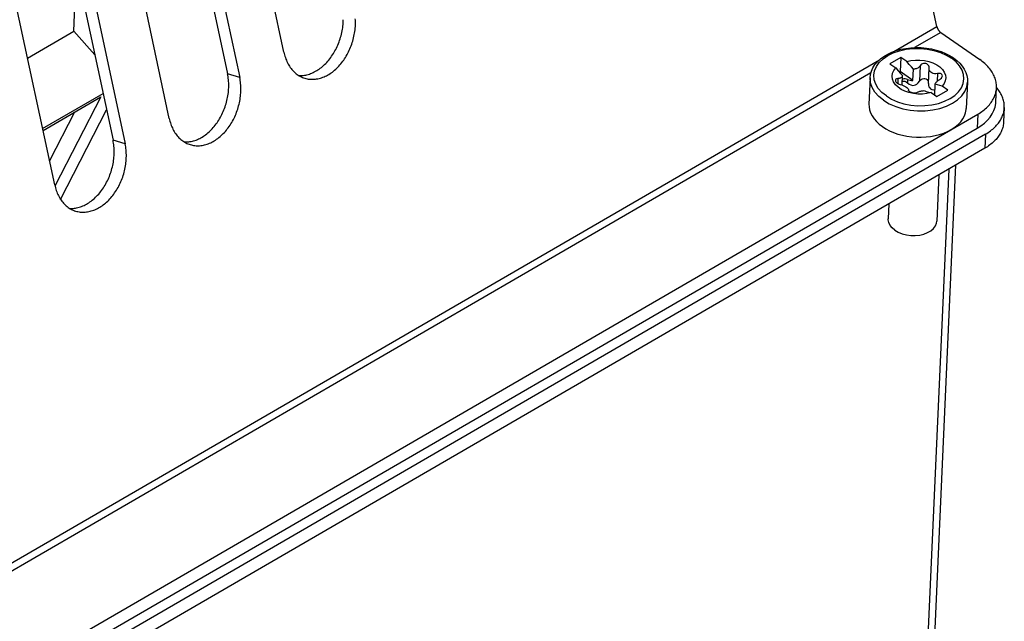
# Model space of a CAD drawing. Extents: x 0 to 594, y 0 to 420.
# Tile 54 of 58: x 543.5 to 551.59, y 106.2 to 111.13. Entities that reach past the tile are written whole.
import ezdxf

# ---------------------------------------------------------------- set-up
doc = ezdxf.new("R2010")
doc.units = 0
doc.header["$LTSCALE"] = 32.67
doc.layers.get('0').update_dxf_attribs({"linetype": 'CONTINUOUS'})
for name, color, linetype in [('CHAMFERS', 7, 'CONTINUOUS'), ('DATUM_AXIS', 7, 'CONTINUOUS'), ('ROUNDS', 7, 'CONTINUOUS')]:
    doc.layers.add(name, color=color, linetype=linetype)

msp = doc.modelspace()

# ---------------------------------------------------------------- linework, layer by layer
at = {"color": 7, "linetype": 'CONTINUOUS'}
for p, q in [((543.5686, 110.8161), (543.9473, 111.0356)), ((544.1204, 110.8416), (543.9473, 111.0356)), ((543.6921, 110.2385), (544.1879, 110.5258)), ((543.8394, 109.6568), (544.217, 110.3899))]:
    msp.add_line(p, q, dxfattribs=at)
at = {"layer": 'CHAMFERS', "color": 7, "linetype": 'CONTINUOUS'}
for p, q in [((543.6957, 110.2214), (544.1703, 110.4964)), ((544.1703, 110.4964), (543.7935, 109.7648)), ((543.9549, 110.3716), (543.7491, 109.9719))]:
    msp.add_line(p, q, dxfattribs=at)
at = {"layer": 'DATUM_AXIS', "color": 7, "linetype": 'CONTINUOUS'}
for p, q in [((545.6716, 110.8652), (544.7259, 115.2881)), ((544.2646, 115.1092), (545.2104, 110.6863)), ((544.3643, 115.0785), (545.31, 110.6557)), ((544.7314, 110.3203), (543.7856, 114.7432)), ((543.3244, 114.5643), (544.2701, 110.1415)), ((543.424, 114.5337), (544.3697, 110.1108)), ((543.7911, 109.7755), (542.8454, 114.1983)), ((551.0326, 111.0747), (550.9895, 111.2765)), ((551.0641, 111.0259), (551.3842, 110.8039)), ((550.7374, 110.8201), (550.647, 110.7677)), ((550.7374, 110.8201), (550.7322, 110.7043)), ((550.785, 110.787), (550.7374, 110.8201)), ((551.1032, 110.8536), (551.1374, 110.8362)), ((551.1374, 110.8362), (551.169, 110.8165)), ((550.647, 110.7677), (550.6946, 110.7346)), ((550.9627, 110.6083), (550.9685, 110.7358)), ((550.9685, 110.7357), (550.9686, 110.7376)), ((550.4847, 110.6547), (550.475, 110.4386)), ((550.7322, 110.7043), (550.7244, 110.6997)), ((550.8361, 110.6323), (550.7322, 110.7043)), ((550.7463, 110.5944), (550.7498, 110.6725)), ((550.8361, 110.6323), (550.8403, 110.7249)), ((551.0148, 110.5126), (551.0187, 110.6012)), ((551.1236, 110.5522), (551.076, 110.5853)), ((551.2839, 110.6189), (551.2742, 110.4028)), ((551.5169, 110.4561), (551.5221, 110.5719)), ((550.8007, 110.5509), (550.8007, 110.5517)), ((550.8007, 110.5517), (550.8007, 110.5509)), ((550.8007, 110.5509), (550.8014, 110.5477)), ((550.8014, 110.5477), (550.8039, 110.5442)), ((550.9856, 110.5329), (551.0332, 110.4998)), ((551.0332, 110.4998), (551.1236, 110.5522)), ((551.586, 110.4098), (551.5807, 110.2925)), ((536.468, 101.7207), (551.3675, 110.3551)), ((536.4628, 101.6049), (551.3623, 110.2394)), ((551.4312, 110.1916), (536.5318, 101.5571)), ((551.426, 110.0758), (536.5266, 101.4413)), ((550.8643, 102.6854), (551.1894, 109.9387)), ((551.0496, 109.8576), (551.0325, 109.478)), ((550.6385, 109.6194), (550.6329, 109.4959))]:
    msp.add_line(p, q, dxfattribs=at)
at = {"layer": 'DATUM_AXIS', "color": 9, "linetype": 'CONTINUOUS'}
for p, q in [((550.6779, 110.8691), (551.0326, 111.0747)), ((551.0641, 111.0259), (550.8495, 110.9015)), ((551.1896, 110.7854), (551.1529, 110.815)), ((536.2124, 102.4861), (550.5615, 110.8016)), ((550.8949, 110.7526), (550.8892, 110.6254)), ((550.4914, 110.6939), (536.384, 102.5185)), ((545.31, 110.6557), (545.2104, 110.6863)), ((550.7131, 110.6473), (550.7113, 110.6083)), ((551.0381, 110.6887), (551.0352, 110.6257)), ((550.7925, 110.6403), (550.7913, 110.6129)), ((551.3675, 110.3551), (551.3623, 110.2394)), ((551.4312, 110.1916), (551.426, 110.0758)), ((544.3697, 110.1108), (544.2701, 110.1415)), ((551.1299, 109.9042), (550.8034, 102.6213))]:
    msp.add_line(p, q, dxfattribs=at)
at = {"layer": 'DATUM_AXIS', "color": 7, "linetype": 'CONTINUOUS'}
for points in [[(545.7954, 110.6723), (545.8018, 110.6721), (545.8118, 110.6721), (545.8217, 110.6726), (545.8318, 110.6735), (545.8418, 110.6749), (545.8519, 110.6768), (545.862, 110.679), (545.8721, 110.6817), (545.8822, 110.6849), (545.8923, 110.6884), (545.9023, 110.6924), (545.9123, 110.6969), (545.9222, 110.7017), (545.9321, 110.707), (545.9418, 110.7126), (545.9515, 110.7187), (545.9611, 110.7252), (545.9706, 110.732), (545.9799, 110.7392), (545.9891, 110.7468), (545.9982, 110.7548), (546.0071, 110.7631), (546.0158, 110.7717), (546.0244, 110.7807), (546.0327, 110.79), (546.0409, 110.7996), (546.0489, 110.8095), (546.0566, 110.8197), (546.0642, 110.8302), (546.0715, 110.841), (546.0785, 110.852), (546.0854, 110.8632), (546.0919, 110.8747), (546.0982, 110.8864), (546.1043, 110.8983), (546.11, 110.9104), (546.1155, 110.9226), (546.1206, 110.9351), (546.1255, 110.9476), (546.1301, 110.9603), (546.1344, 110.9731), (546.1383, 110.9861), (546.142, 110.9991), (546.1453, 111.0121), (546.1483, 111.0253), (546.151, 111.0385), (546.1533, 111.0517), (546.1553, 111.0649), (546.157, 111.0781), (546.1583, 111.0913), (546.1593, 111.1045), (546.16, 111.1176), (546.1603, 111.1307)], [(545.8432, 110.6506), (545.853, 110.6479), (545.8625, 110.6457), (545.8721, 110.6439), (545.8818, 110.6426), (545.8916, 110.6418), (545.9014, 110.6414), (545.9114, 110.6414), (545.9214, 110.6419), (545.9314, 110.6429), (545.9415, 110.6442), (545.9516, 110.6461), (545.9617, 110.6483), (545.9718, 110.651), (545.9818, 110.6542), (545.9919, 110.6578), (546.0019, 110.6618), (546.0119, 110.6662), (546.0218, 110.671), (546.0317, 110.6763), (546.0415, 110.682), (546.0511, 110.688), (546.0607, 110.6945), (546.0702, 110.7013), (546.0795, 110.7085), (546.0887, 110.7161), (546.0978, 110.7241), (546.1067, 110.7324), (546.1154, 110.741), (546.124, 110.75), (546.1324, 110.7593), (546.1405, 110.7689), (546.1485, 110.7789), (546.1563, 110.7891), (546.1638, 110.7996), (546.1711, 110.8103), (546.1782, 110.8213), (546.185, 110.8326), (546.1916, 110.844), (546.1978, 110.8557), (546.2039, 110.8676), (546.2096, 110.8797), (546.2151, 110.892), (546.2203, 110.9044), (546.2252, 110.9169), (546.2297, 110.9296), (546.234, 110.9425), (546.238, 110.9554), (546.2416, 110.9684), (546.2449, 110.9815), (546.2479, 110.9946), (546.2506, 111.0078), (546.2529, 111.021), (546.255, 111.0342), (546.2566, 111.0474), (546.258, 111.0606), (546.259, 111.0738), (546.2596, 111.0869), (546.2599, 111.1), (546.2599, 111.113), (546.2595, 111.1259), (546.2588, 111.1387)], [(551.0326, 111.0747), (551.0332, 111.0722), (551.0339, 111.0696), (551.0347, 111.0671), (551.0356, 111.0645), (551.0366, 111.0619), (551.0377, 111.0594), (551.0388, 111.0568), (551.0401, 111.0543), (551.0414, 111.0518), (551.0429, 111.0494), (551.0443, 111.047), (551.0459, 111.0447), (551.0475, 111.0424), (551.0492, 111.0402), (551.051, 111.0381), (551.0527, 111.036), (551.0546, 111.0341), (551.0564, 111.0322), (551.0583, 111.0304), (551.0602, 111.0288), (551.0622, 111.0273), (551.0641, 111.0259)], [(550.4847, 110.6547), (550.488, 110.6822), (550.4957, 110.7094), (550.5078, 110.736), (550.5241, 110.7617), (550.5445, 110.7859), (550.569, 110.8086), (550.5972, 110.8293), (550.6287, 110.8477), (550.663, 110.8637), (550.6997, 110.877), (550.7385, 110.8876), (550.7787, 110.8953), (550.8201, 110.9001), (550.8621, 110.9021), (550.9043, 110.9011), (550.9463, 110.8971), (550.9877, 110.8904), (551.0279, 110.8808)], [(545.6716, 110.8652), (545.6743, 110.8534), (545.6774, 110.8417), (545.6808, 110.8303), (545.6844, 110.8191), (545.6885, 110.8081), (545.6928, 110.7974), (545.6974, 110.787), (545.7023, 110.7769), (545.7075, 110.767), (545.713, 110.7574), (545.7188, 110.7482), (545.7249, 110.7393), (545.7312, 110.7307), (545.7378, 110.7225), (545.7447, 110.7146), (545.7518, 110.7071), (545.7591, 110.6999), (545.7667, 110.6932), (545.7745, 110.6868), (545.7825, 110.6808), (545.7907, 110.6752), (545.7991, 110.67), (545.8077, 110.6653), (545.8164, 110.6609), (545.8254, 110.657), (545.8344, 110.6535), (545.8432, 110.6506)], [(551.0279, 110.8808), (551.0665, 110.8685), (551.1032, 110.8536)], [(551.169, 110.8165), (551.1963, 110.7956), (551.2202, 110.773), (551.2406, 110.749), (551.2572, 110.7239), (551.2698, 110.6981), (551.2784, 110.6718), (551.2831, 110.6453), (551.2839, 110.6189)], [(550.8034, 110.5324), (550.7699, 110.544), (550.7397, 110.5591), (550.7138, 110.5771), (550.6929, 110.5974), (550.6776, 110.6197), (550.6684, 110.6431), (550.6655, 110.6669), (550.669, 110.6906), (550.6788, 110.7134), (550.6946, 110.7346)], [(550.6946, 110.7346), (550.7143, 110.711), (550.7327, 110.6904), (550.7498, 110.6725)], [(550.785, 110.787), (550.8198, 110.7951), (550.8565, 110.7993), (550.894, 110.7994), (550.9313, 110.7954), (550.9672, 110.7875), (551.0007, 110.7758), (551.0309, 110.7608), (551.0568, 110.7428), (551.0777, 110.7224), (551.093, 110.7002), (551.1023, 110.6768), (551.1052, 110.6529), (551.1017, 110.6293), (551.0919, 110.6065), (551.076, 110.5853)], [(550.8403, 110.7249), (550.8232, 110.7427), (550.8048, 110.7633), (550.785, 110.787)], [(550.8949, 110.7526), (550.8909, 110.7471), (550.8862, 110.7421), (550.8809, 110.7376), (550.8751, 110.7337), (550.8688, 110.7305), (550.8621, 110.728), (550.855, 110.7262), (550.8477, 110.7252), (550.8403, 110.7249)], [(550.9686, 110.7376), (550.968, 110.7447), (550.9657, 110.752), (550.9615, 110.7585), (550.9559, 110.7639), (550.949, 110.7681), (550.941, 110.7708), (550.9322, 110.7718), (550.9239, 110.7712), (550.9157, 110.769), (550.9075, 110.7649), (550.9003, 110.7592), (550.8949, 110.7526)], [(551.0381, 110.6887), (551.0242, 110.6868), (551.0121, 110.6873), (551.0013, 110.6896), (550.9917, 110.6936), (550.9834, 110.6994), (550.9768, 110.7066), (550.972, 110.7151), (550.9691, 110.725), (550.9685, 110.7357)], [(551.5221, 110.5719), (551.5223, 110.5785), (551.5222, 110.5887), (551.5215, 110.5988), (551.5204, 110.609), (551.5187, 110.6192), (551.5165, 110.6294), (551.5138, 110.6395), (551.5106, 110.6495), (551.5069, 110.6595), (551.5027, 110.6695), (551.4981, 110.6793), (551.4929, 110.6891), (551.4872, 110.6988), (551.4811, 110.7084), (551.4745, 110.7178), (551.4674, 110.7272), (551.4599, 110.7363), (551.4519, 110.7454), (551.4435, 110.7543), (551.4347, 110.763), (551.4254, 110.7716), (551.4157, 110.7799), (551.4056, 110.7881), (551.3951, 110.7961), (551.3842, 110.8039)], [(544.8551, 110.1274), (544.8616, 110.1272), (544.8715, 110.1272), (544.8815, 110.1277), (544.8915, 110.1287), (544.9016, 110.13), (544.9117, 110.1319), (544.9218, 110.1341), (544.9319, 110.1368), (544.942, 110.14), (544.952, 110.1435), (544.9621, 110.1475), (544.972, 110.152), (544.982, 110.1568), (544.9918, 110.1621), (545.0016, 110.1677), (545.0113, 110.1738), (545.0208, 110.1803), (545.0303, 110.1871), (545.0396, 110.1943), (545.0488, 110.2019), (545.0579, 110.2099), (545.0668, 110.2182), (545.0755, 110.2268), (545.0841, 110.2358), (545.0925, 110.2451), (545.1007, 110.2547), (545.1086, 110.2646), (545.1164, 110.2749), (545.1239, 110.2853), (545.1312, 110.2961), (545.1383, 110.3071), (545.1451, 110.3183), (545.1517, 110.3298), (545.158, 110.3415), (545.164, 110.3534), (545.1697, 110.3655), (545.1752, 110.3777), (545.1804, 110.3902), (545.1853, 110.4027), (545.1898, 110.4154), (545.1941, 110.4282), (545.1981, 110.4412), (545.2017, 110.4542), (545.2051, 110.4672), (545.2081, 110.4804), (545.2107, 110.4936), (545.2131, 110.5068), (545.2151, 110.52), (545.2168, 110.5332), (545.2181, 110.5464), (545.2191, 110.5596), (545.2197, 110.5727), (545.2201, 110.5858), (545.22, 110.5988), (545.2197, 110.6117), (545.219, 110.6245), (545.2179, 110.6372), (545.2165, 110.6497), (545.2148, 110.6621), (545.2128, 110.6743), (545.2104, 110.6863)], [(544.9029, 110.1057), (544.9128, 110.103), (544.9223, 110.1008), (544.9318, 110.099), (544.9415, 110.0977), (544.9513, 110.0969), (544.9612, 110.0965), (544.9711, 110.0965), (544.9811, 110.097), (544.9911, 110.098), (545.0012, 110.0994), (545.0113, 110.1012), (545.0214, 110.1034), (545.0315, 110.1062), (545.0416, 110.1093), (545.0516, 110.1129), (545.0617, 110.1169), (545.0717, 110.1213), (545.0816, 110.1261), (545.0914, 110.1314), (545.1012, 110.1371), (545.1109, 110.1431), (545.1205, 110.1496), (545.1299, 110.1564), (545.1393, 110.1636), (545.1485, 110.1712), (545.1575, 110.1792), (545.1664, 110.1875), (545.1752, 110.1961), (545.1837, 110.2051), (545.1921, 110.2144), (545.2003, 110.224), (545.2082, 110.234), (545.216, 110.2442), (545.2235, 110.2547), (545.2308, 110.2654), (545.2379, 110.2764), (545.2447, 110.2877), (545.2513, 110.2991), (545.2576, 110.3108), (545.2636, 110.3227), (545.2694, 110.3348), (545.2748, 110.3471), (545.28, 110.3595), (545.2849, 110.372), (545.2895, 110.3847), (545.2937, 110.3976), (545.2977, 110.4105), (545.3013, 110.4235), (545.3047, 110.4366), (545.3077, 110.4497), (545.3103, 110.4629), (545.3127, 110.4761), (545.3147, 110.4893), (545.3164, 110.5025), (545.3177, 110.5158), (545.3187, 110.5289), (545.3194, 110.5421), (545.3197, 110.5551), (545.3197, 110.5681), (545.3193, 110.581), (545.3186, 110.5938), (545.3175, 110.6065), (545.3162, 110.619), (545.3144, 110.6314), (545.3124, 110.6436), (545.31, 110.6557)], [(550.7131, 110.6473), (550.7059, 110.6465), (550.6999, 110.6446), (550.6955, 110.6415), (550.6928, 110.6375), (550.692, 110.6338)], [(550.7498, 110.6725), (550.7486, 110.6682), (550.7468, 110.6641), (550.7443, 110.6603), (550.7412, 110.657), (550.7376, 110.6541), (550.7335, 110.6517), (550.7289, 110.6499), (550.724, 110.6485), (550.7187, 110.6476), (550.7131, 110.6473)], [(550.8892, 110.6254), (550.8962, 110.635), (550.9051, 110.6422), (550.9149, 110.6467), (550.9251, 110.6485), (550.935, 110.6477), (550.9442, 110.6444), (550.9521, 110.6387), (550.9582, 110.6308), (550.962, 110.621)], [(551.0779, 110.6694), (551.0779, 110.6707), (551.0768, 110.6764), (551.0738, 110.6814), (551.0691, 110.6855), (551.0628, 110.6883), (551.0553, 110.6899), (551.0469, 110.69), (551.0381, 110.6887)], [(551.0562, 110.6408), (551.0635, 110.6459), (551.0697, 110.6517), (551.0743, 110.658), (551.077, 110.6644), (551.0779, 110.6694)], [(550.692, 110.6338), (550.692, 110.6327), (550.6931, 110.6275), (550.6961, 110.622), (550.7007, 110.6165), (550.7069, 110.6112), (550.7143, 110.6064), (550.7225, 110.6024), (550.7312, 110.5994)], [(550.7312, 110.5994), (550.7448, 110.595), (550.7566, 110.5903), (550.7673, 110.5852), (550.7769, 110.5797), (550.7852, 110.574), (550.7919, 110.5682), (550.7968, 110.5625), (550.7998, 110.5568), (550.8007, 110.5517)], [(550.7477, 110.6249), (550.7513, 110.6263), (550.7607, 110.627), (550.7709, 110.6251), (550.7814, 110.6204), (550.7913, 110.6129)], [(550.7925, 110.6403), (550.783, 110.6434), (550.7727, 110.6448), (550.7622, 110.6444), (550.7524, 110.6423), (550.7484, 110.6406)], [(550.7913, 110.6129), (550.8051, 110.6021), (550.8191, 110.5952), (550.8327, 110.592), (550.8456, 110.5923), (550.8578, 110.5956), (550.8693, 110.6021), (550.8799, 110.6119), (550.8892, 110.6254)], [(550.7925, 110.6403), (550.8026, 110.6366), (550.8134, 110.634), (550.8247, 110.6325), (550.8361, 110.6323)], [(550.9627, 110.6082), (550.9636, 110.5938), (550.9674, 110.5805), (550.9735, 110.5703), (550.9814, 110.563)], [(551.0187, 110.6012), (551.0199, 110.6051), (551.0218, 110.6091), (551.0243, 110.6133), (551.0274, 110.6175), (551.0311, 110.6217), (551.0353, 110.6258), (551.0399, 110.6298), (551.045, 110.6336), (551.0504, 110.6373), (551.0562, 110.6408)], [(551.076, 110.5853), (551.0555, 110.5895), (551.0364, 110.5949), (551.0187, 110.6012)], [(551.3675, 110.3551), (551.3789, 110.362), (551.3899, 110.3691), (551.4006, 110.3764), (551.4109, 110.3839), (551.4208, 110.3917), (551.4302, 110.3996), (551.4393, 110.4078), (551.4479, 110.4161), (551.4561, 110.4247), (551.4638, 110.4334), (551.4711, 110.4422), (551.478, 110.4513), (551.4843, 110.4604), (551.4902, 110.4698), (551.4956, 110.4792), (551.5005, 110.4888), (551.505, 110.4984), (551.5089, 110.5082), (551.5123, 110.518), (551.5153, 110.528), (551.5177, 110.538), (551.5196, 110.548), (551.521, 110.5581), (551.5219, 110.5683), (551.5221, 110.5719)], [(551.586, 110.4098), (551.5861, 110.4194), (551.5858, 110.429), (551.585, 110.4386), (551.5837, 110.4482), (551.5821, 110.4578), (551.5799, 110.4673), (551.5773, 110.4768), (551.5743, 110.4863), (551.5708, 110.4958), (551.5669, 110.5051), (551.5625, 110.5144), (551.5577, 110.5237), (551.5525, 110.5328), (551.5468, 110.5418), (551.5407, 110.5508), (551.5342, 110.5596), (551.5273, 110.5684), (551.5222, 110.5744)], [(550.9856, 110.5329), (550.9508, 110.5248), (550.9142, 110.5206), (550.8766, 110.5205), (550.8394, 110.5245), (550.8034, 110.5324)], [(550.8039, 110.5442), (550.8082, 110.5409), (550.8139, 110.5379), (550.8209, 110.5353), (550.8289, 110.5331), (550.8377, 110.5316), (550.8459, 110.5309), (550.854, 110.5308), (550.8621, 110.5316), (550.8691, 110.5332), (550.8743, 110.5354)], [(550.8743, 110.5354), (550.8782, 110.5375), (550.8827, 110.5394), (550.8879, 110.5413), (550.8936, 110.543), (550.8998, 110.5446), (550.9065, 110.5459), (550.9135, 110.5471), (550.9208, 110.5481), (550.9283, 110.5488)], [(550.9283, 110.5488), (550.9458, 110.5426), (550.965, 110.5371), (550.9856, 110.5329)], [(550.9814, 110.563), (550.9911, 110.5582), (551.0027, 110.5561), (551.0165, 110.557), (551.0168, 110.557)], [(550.475, 110.4386), (550.4755, 110.4164), (550.4799, 110.3909), (550.4883, 110.3657), (550.5005, 110.3411), (550.5165, 110.3173), (550.5361, 110.2945), (550.5591, 110.2731), (550.5853, 110.253)], [(551.3623, 110.2394), (551.3942, 110.2597), (551.4228, 110.282), (551.4481, 110.3059), (551.4696, 110.3312), (551.4873, 110.3579), (551.501, 110.3855), (551.5106, 110.414), (551.5159, 110.443), (551.5169, 110.4561)], [(551.4312, 110.1916), (551.442, 110.198), (551.4524, 110.2046), (551.4626, 110.2115), (551.4723, 110.2186), (551.4817, 110.2258), (551.4908, 110.2333), (551.4995, 110.2409), (551.5078, 110.2487), (551.5157, 110.2566), (551.5232, 110.2647), (551.5303, 110.273), (551.5371, 110.2814), (551.5434, 110.29), (551.5493, 110.2986), (551.5548, 110.3074), (551.5598, 110.3163), (551.5644, 110.3254), (551.5686, 110.3345), (551.5723, 110.3437), (551.5756, 110.3529), (551.5785, 110.3623), (551.5809, 110.3717), (551.5828, 110.3812), (551.5843, 110.3907), (551.5854, 110.4002), (551.5859, 110.4083)], [(551.1555, 110.2323), (551.1834, 110.251), (551.208, 110.2715), (551.229, 110.2936), (551.2462, 110.3171), (551.2595, 110.3417), (551.2686, 110.3671), (551.2735, 110.3931), (551.2742, 110.4028)], [(544.7314, 110.3203), (544.7341, 110.3085), (544.7371, 110.2968), (544.7405, 110.2854), (544.7442, 110.2742), (544.7482, 110.2633), (544.7525, 110.2526), (544.7571, 110.2421), (544.7621, 110.232), (544.7673, 110.2221), (544.7728, 110.2126), (544.7786, 110.2033), (544.7846, 110.1944), (544.791, 110.1858), (544.7976, 110.1776), (544.8044, 110.1697), (544.8115, 110.1622), (544.8189, 110.155), (544.8264, 110.1483), (544.8342, 110.1419), (544.8422, 110.1359), (544.8504, 110.1303), (544.8588, 110.1251), (544.8674, 110.1204), (544.8762, 110.116), (544.8851, 110.1121), (544.8942, 110.1086), (544.9029, 110.1057)], [(550.5853, 110.253), (550.6137, 110.2351), (550.6447, 110.2189), (550.6778, 110.2047), (550.7129, 110.1926), (550.7495, 110.1827), (550.7873, 110.175), (550.826, 110.1697), (550.8651, 110.1669), (550.9043, 110.1665), (550.9433, 110.1685), (550.9815, 110.173), (551.0188, 110.1798), (551.0546, 110.189), (551.0887, 110.2004), (551.1208, 110.2139), (551.1505, 110.2294)], [(551.5807, 110.2925), (551.5802, 110.2845), (551.5791, 110.2749), (551.5776, 110.2654), (551.5757, 110.2559), (551.5733, 110.2465), (551.5704, 110.2372), (551.5671, 110.2279), (551.5634, 110.2187), (551.5592, 110.2096), (551.5546, 110.2006), (551.5496, 110.1917), (551.5441, 110.1829), (551.5382, 110.1742), (551.5319, 110.1657), (551.5252, 110.1572), (551.518, 110.149), (551.5105, 110.1409), (551.5026, 110.1329), (551.4943, 110.1251), (551.4856, 110.1175), (551.4765, 110.1101), (551.4671, 110.1028), (551.4574, 110.0957), (551.4473, 110.0889), (551.4368, 110.0822), (551.426, 110.0758)], [(543.9148, 109.5825), (543.9213, 109.5823), (543.9312, 109.5823), (543.9412, 109.5828), (543.9513, 109.5838), (543.9613, 109.5851), (543.9714, 109.587), (543.9815, 109.5892), (543.9916, 109.5919), (544.0017, 109.5951), (544.0118, 109.5987), (544.0218, 109.6027), (544.0318, 109.6071), (544.0417, 109.6119), (544.0516, 109.6172), (544.0613, 109.6228), (544.071, 109.6289), (544.0806, 109.6354), (544.09, 109.6422), (544.0994, 109.6494), (544.1086, 109.657), (544.1176, 109.665), (544.1266, 109.6733), (544.1353, 109.6819), (544.1438, 109.6909), (544.1522, 109.7002), (544.1604, 109.7098), (544.1684, 109.7197), (544.1761, 109.73), (544.1837, 109.7404), (544.191, 109.7512), (544.198, 109.7622), (544.2049, 109.7735), (544.2114, 109.7849), (544.2177, 109.7966), (544.2237, 109.8085), (544.2295, 109.8206), (544.235, 109.8328), (544.2401, 109.8453), (544.245, 109.8578), (544.2496, 109.8705), (544.2539, 109.8833), (544.2578, 109.8963), (544.2615, 109.9093), (544.2648, 109.9223), (544.2678, 109.9355), (544.2705, 109.9487), (544.2728, 109.9619), (544.2748, 109.9751), (544.2765, 109.9883), (544.2778, 110.0015), (544.2788, 110.0147), (544.2795, 110.0278), (544.2798, 110.0409), (544.2798, 110.0539), (544.2794, 110.0668), (544.2787, 110.0796), (544.2777, 110.0923), (544.2763, 110.1048), (544.2746, 110.1172), (544.2725, 110.1294), (544.2701, 110.1415)], [(543.9627, 109.5608), (543.9725, 109.5581), (543.982, 109.5559), (543.9916, 109.5541), (544.0013, 109.5529), (544.0111, 109.552), (544.0209, 109.5516), (544.0309, 109.5516), (544.0408, 109.5521), (544.0509, 109.5531), (544.061, 109.5545), (544.071, 109.5563), (544.0811, 109.5586), (544.0912, 109.5613), (544.1013, 109.5644), (544.1114, 109.568), (544.1214, 109.572), (544.1314, 109.5764), (544.1413, 109.5812), (544.1512, 109.5865), (544.1609, 109.5922), (544.1706, 109.5982), (544.1802, 109.6047), (544.1897, 109.6115), (544.199, 109.6188), (544.2082, 109.6263), (544.2173, 109.6343), (544.2262, 109.6426), (544.2349, 109.6512), (544.2435, 109.6602), (544.2518, 109.6695), (544.26, 109.6792), (544.268, 109.6891), (544.2758, 109.6993), (544.2833, 109.7098), (544.2906, 109.7205), (544.2977, 109.7315), (544.3045, 109.7428), (544.311, 109.7542), (544.3173, 109.7659), (544.3234, 109.7778), (544.3291, 109.7899), (544.3346, 109.8022), (544.3398, 109.8146), (544.3446, 109.8272), (544.3492, 109.8399), (544.3535, 109.8527), (544.3574, 109.8656), (544.3611, 109.8786), (544.3644, 109.8917), (544.3674, 109.9048), (544.3701, 109.918), (544.3724, 109.9312), (544.3744, 109.9444), (544.3761, 109.9576), (544.3775, 109.9709), (544.3784, 109.984), (544.3791, 109.9972), (544.3794, 110.0102), (544.3794, 110.0232), (544.379, 110.0361), (544.3783, 110.0489), (544.3773, 110.0616), (544.3759, 110.0741), (544.3742, 110.0865), (544.3721, 110.0987), (544.3697, 110.1108)], [(543.7911, 109.7755), (543.7938, 109.7636), (543.7969, 109.7519), (543.8002, 109.7405), (543.8039, 109.7293), (543.8079, 109.7184), (543.8123, 109.7077), (543.8169, 109.6972), (543.8218, 109.6871), (543.827, 109.6772), (543.8325, 109.6677), (543.8383, 109.6584), (543.8444, 109.6495), (543.8507, 109.6409), (543.8573, 109.6327), (543.8642, 109.6248), (543.8713, 109.6173), (543.8786, 109.6101), (543.8862, 109.6034), (543.894, 109.597), (543.902, 109.591), (543.9102, 109.5854), (543.9186, 109.5802), (543.9272, 109.5755), (543.9359, 109.5711), (543.9448, 109.5672), (543.9539, 109.5637), (543.9627, 109.5608)], [(550.6881, 109.4031), (550.6652, 109.4221), (550.648, 109.4433), (550.6371, 109.466), (550.6329, 109.4894), (550.6329, 109.4959)], [(550.6881, 109.4031), (550.7159, 109.3869), (550.7477, 109.3742), (550.7824, 109.3653), (550.8188, 109.3605), (550.8556, 109.3601), (550.8917, 109.3639), (550.9258, 109.372), (550.9567, 109.3839), (550.9834, 109.3994), (551.005, 109.4178), (551.0207, 109.4386), (551.03, 109.4611), (551.0325, 109.478)]]:
    msp.add_lwpolyline(points, dxfattribs=at)
at = {"layer": 'DATUM_AXIS', "color": 9, "linetype": 'CONTINUOUS'}
for points in [[(550.6177, 110.5049), (550.5811, 110.5344), (550.552, 110.5671), (550.531, 110.6021), (550.5188, 110.6385), (550.5156, 110.6754), (550.5216, 110.7119), (550.5365, 110.7472), (550.5599, 110.7803), (550.5914, 110.8105), (550.6301, 110.8369), (550.6751, 110.859), (550.7253, 110.8762), (550.7794, 110.888), (550.8362, 110.8943), (550.8941, 110.8947), (550.9518, 110.8894), (551.0079, 110.8785)], [(551.0079, 110.8785), (551.061, 110.8621), (551.1097, 110.8408), (551.1529, 110.815)], [(550.7627, 110.4414), (550.8188, 110.4305), (550.8765, 110.4252), (550.9345, 110.4256), (550.9912, 110.4319), (551.0453, 110.4437), (551.0955, 110.4609), (551.1405, 110.483), (551.1792, 110.5094), (551.2107, 110.5396), (551.2342, 110.5727), (551.2491, 110.6079), (551.255, 110.6445), (551.2518, 110.6814), (551.2396, 110.7178), (551.2187, 110.7528), (551.1896, 110.7854)], [(550.595, 110.4691), (550.5554, 110.5011), (550.5239, 110.5365), (550.5013, 110.5743), (550.4881, 110.6136), (550.4847, 110.6547)], [(550.595, 110.4691), (550.6417, 110.4413), (550.6944, 110.4182), (550.7518, 110.4006), (550.8124, 110.3887), (550.8748, 110.383), (550.9374, 110.3835), (550.9987, 110.3902), (551.0573, 110.403), (551.1115, 110.4216), (551.1602, 110.4455), (551.202, 110.4741), (551.2361, 110.5067), (551.2614, 110.5425), (551.2775, 110.5806), (551.2839, 110.6189)], [(550.6177, 110.5049), (550.6609, 110.4791), (550.7097, 110.4578), (550.7627, 110.4414)]]:
    msp.add_lwpolyline(points, dxfattribs=at)
at = {"layer": 'ROUNDS', "color": 7, "linetype": 'CONTINUOUS'}
msp.add_line((543.9473, 111.0356), (543.969, 111.5498), dxfattribs=at)

doc.saveas('drawing.dxf')
